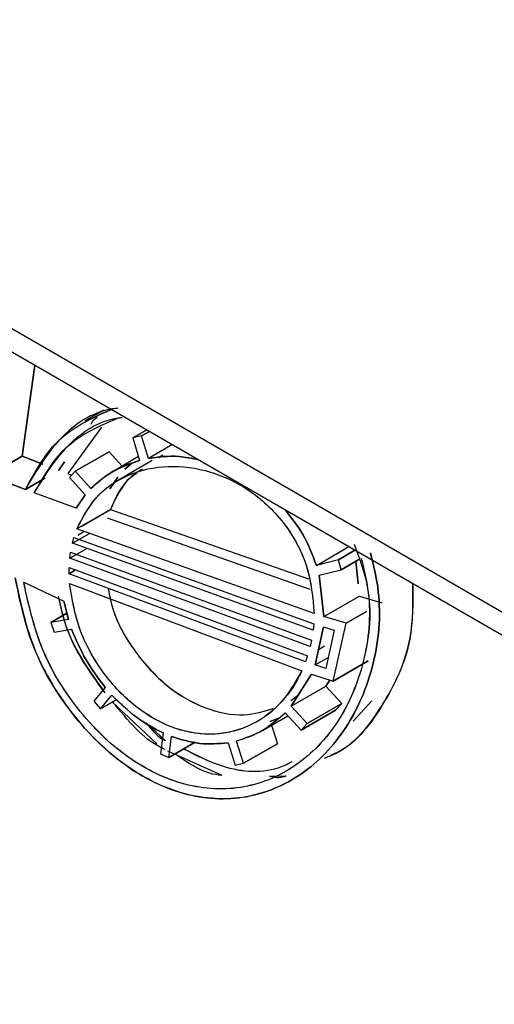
# Model space of a CAD drawing. Header units: inches. Extents: x 0.6 to 33.8, y 0 to 21.7.
# Tile 146 of 210: x 28.6747 to 28.7522, y 12.5568 to 12.7173. Entities that reach past the tile are written whole.
import ezdxf

# ---------------------------------------------------------------- set-up
doc = ezdxf.new("R2010")
doc.units = ezdxf.units.IN
doc.header["$MEASUREMENT"] = 0

msp = doc.modelspace()

# ---------------------------------------------------------------- linework, layer by layer
at = {"color": 7, "linetype": 'Continuous'}
for p, q in [((27.21680928, 13.5077937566), (28.9077585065, 12.5316295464)), ((27.2244365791, 13.4996192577), (28.9153858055, 12.5234550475)), ((28.6751051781, 12.6461009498), (28.6771864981, 12.6609645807)), ((28.677186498, 12.6609645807), (28.6751051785, 12.646100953)), ((28.6884713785, 12.6536194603), (28.6853228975, 12.6518018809)), ((28.6880489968, 12.6508391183), (28.6825548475, 12.6432887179)), ((28.6880634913, 12.6508471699), (28.6825548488, 12.6432887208)), ((28.6931688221, 12.6490869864), (28.6954650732, 12.6504125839)), ((28.6954650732, 12.6504125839), (28.6931688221, 12.6490869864)), ((28.6959017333, 12.6501605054), (28.6946116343, 12.649415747)), ((28.6946116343, 12.649415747), (28.6959017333, 12.6501605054)), ((28.6946116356, 12.6494157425), (28.6931688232, 12.6490869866)), ((28.6931688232, 12.6490869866), (28.6942870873, 12.6454291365)), ((28.6946133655, 12.6494100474), (28.6946116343, 12.649415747)), ((28.695723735, 12.6457543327), (28.6946116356, 12.6494157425)), ((28.689292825, 12.6468482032), (28.6837727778, 12.6436615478)), ((28.6837727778, 12.6436615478), (28.689292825, 12.6468482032)), ((28.6892926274, 12.646847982), (28.689292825, 12.6468482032)), ((28.6892928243, 12.6468482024), (28.6914326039, 12.644503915)), ((28.6996290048, 12.6480087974), (28.6957237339, 12.6457543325)), ((28.6996290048, 12.6480087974), (28.6957237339, 12.6457543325)), ((28.6751051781, 12.6461009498), (28.6696884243, 12.6429739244)), ((28.6696884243, 12.6429739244), (28.6751051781, 12.6461009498)), ((28.6785081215, 12.6448097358), (28.6751051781, 12.6461009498)), ((28.6751051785, 12.646100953), (28.6785081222, 12.6448097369)), ((28.6810908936, 12.6438297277), (28.6820571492, 12.6452078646)), ((28.6820534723, 12.6452096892), (28.6810908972, 12.6438297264)), ((28.6940993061, 12.6460433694), (28.6899521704, 12.6436492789)), ((28.6963616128, 12.6454008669), (28.6908202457, 12.6422019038)), ((28.6942853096, 12.6454349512), (28.6942870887, 12.6454291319)), ((28.6980763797, 12.6462364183), (28.6975308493, 12.6458682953)), ((28.6810908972, 12.6438297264), (28.6810494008, 12.6438454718)), ((28.6810494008, 12.6438454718), (28.6810908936, 12.6438297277)), ((28.683772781, 12.6436615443), (28.6828541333, 12.642626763)), ((28.686337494, 12.6408389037), (28.683772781, 12.6436615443)), ((28.6918651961, 12.6440299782), (28.6929223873, 12.6448487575)), ((28.6928614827, 12.6448228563), (28.6918651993, 12.6440299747)), ((28.6696884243, 12.6429739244), (28.6756442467, 12.6406854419)), ((28.6756442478, 12.6406854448), (28.6696884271, 12.6429739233)), ((28.6756442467, 12.6406854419), (28.67881604, 12.6425164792)), ((28.67881604, 12.6425164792), (28.6756442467, 12.6406854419)), ((28.6825548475, 12.6432887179), (28.6832275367, 12.6430473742)), ((28.6825548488, 12.6432887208), (28.6832275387, 12.6430473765)), ((28.6828543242, 12.642626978), (28.6828541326, 12.6426267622)), ((28.6828541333, 12.642626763), (28.685413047, 12.6398007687)), ((28.6894192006, 12.6408259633), (28.6907227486, 12.6426905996)), ((28.690724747, 12.6426934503), (28.6894192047, 12.6408259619)), ((28.6839253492, 12.6376544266), (28.6771003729, 12.6401399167)), ((28.6839253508, 12.6376544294), (28.6771003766, 12.6401399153)), ((28.6839253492, 12.6376544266), (28.6854130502, 12.6398007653)), ((28.685413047, 12.6398007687), (28.6839253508, 12.6376544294)), ((28.6854085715, 12.6398057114), (28.6854130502, 12.6398007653)), ((28.6895217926, 12.6374181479), (28.6840418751, 12.6342546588)), ((28.6847389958, 12.6346570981), (28.6895217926, 12.6374181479)), ((28.6895217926, 12.6374181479), (28.7218424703, 12.6261546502)), ((28.6895217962, 12.6374181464), (28.7218424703, 12.6261546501)), ((28.7221352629, 12.6243688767), (28.6890362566, 12.6360181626)), ((28.722135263, 12.6243688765), (28.6890362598, 12.6360181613)), ((28.7227717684, 12.6204867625), (28.6840418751, 12.6342546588)), ((28.7227717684, 12.620486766), (28.6840418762, 12.6342546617)), ((28.6833179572, 12.6319321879), (28.6860837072, 12.6335288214)), ((28.6833179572, 12.6319321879), (28.6835657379, 12.6328600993)), ((28.6844041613, 12.6325592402), (28.6833179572, 12.6319321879)), ((28.6833179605, 12.6319321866), (28.6835657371, 12.6328600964)), ((28.6835657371, 12.6328600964), (28.7227085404, 12.6188141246)), ((28.6835657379, 12.6328600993), (28.7227085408, 12.618814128)), ((28.6852422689, 12.6338279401), (28.6841911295, 12.6332211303)), ((28.6828990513, 12.6295015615), (28.6856506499, 12.6310900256)), ((28.7226056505, 12.617748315), (28.6833179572, 12.6319321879)), ((28.7226056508, 12.6177483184), (28.6833179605, 12.6319321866)), ((28.7231451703, 12.6283292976), (28.7284318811, 12.6313812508)), ((28.7231451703, 12.6283292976), (28.7284318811, 12.6313812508)), ((28.7267171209, 12.6292386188), (28.7294302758, 12.6308048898)), ((28.7294302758, 12.6308048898), (28.7267171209, 12.6292386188)), ((28.6828990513, 12.6295015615), (28.6830285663, 12.6304719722)), ((28.7221343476, 12.6151179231), (28.6828990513, 12.6295015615)), ((28.6828990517, 12.6295015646), (28.6830285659, 12.6304719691)), ((28.7221343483, 12.6151179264), (28.6828990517, 12.6295015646)), ((28.6839796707, 12.6301253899), (28.6828994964, 12.6295018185)), ((28.6830285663, 12.6304719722), (28.7223555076, 12.6161412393)), ((28.6830285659, 12.6304719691), (28.7223555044, 12.6161412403)), ((28.7267171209, 12.6292386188), (28.7231451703, 12.6283292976)), ((28.7267171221, 12.6292386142), (28.7231451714, 12.6283292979)), ((28.727168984, 12.6276173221), (28.7267171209, 12.6292386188)), ((28.7271689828, 12.6276173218), (28.7267171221, 12.6292386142)), ((28.7300576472, 12.6292849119), (28.727168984, 12.6276173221)), ((28.727168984, 12.6276173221), (28.7300576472, 12.6292849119)), ((28.682775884, 12.6269613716), (28.6827891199, 12.6279754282)), ((28.6827758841, 12.6269613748), (28.6827891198, 12.627975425)), ((28.6838515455, 12.6275823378), (28.68277621, 12.6269615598)), ((28.68277621, 12.6269615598), (28.6838515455, 12.6275823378)), ((28.6827891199, 12.6279754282), (28.7217048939, 12.6135768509)), ((28.6827891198, 12.627975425), (28.7217048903, 12.613576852)), ((28.7236039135, 12.6267119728), (28.727168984, 12.6276173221)), ((28.7236039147, 12.6267119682), (28.7271689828, 12.6276173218)), ((28.729932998, 12.6253486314), (28.7295449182, 12.6289889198)), ((28.7295449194, 12.6289889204), (28.7299340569, 12.6253387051)), ((28.7213676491, 12.6125972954), (28.6827758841, 12.6269613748)), ((28.721367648, 12.6125972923), (28.682775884, 12.6269613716)), ((28.7236039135, 12.6267119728), (28.7243599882, 12.6199934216)), ((28.7243599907, 12.6199934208), (28.7236039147, 12.6267119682)), ((28.6753769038, 12.6256073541), (28.6819036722, 12.6224846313)), ((28.6753769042, 12.6256073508), (28.6819036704, 12.6224846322)), ((28.6828465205, 12.6253660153), (28.7207580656, 12.6111256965)), ((28.6828465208, 12.6253660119), (28.7207580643, 12.6111256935)), ((28.683313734, 12.6232986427), (28.6833202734, 12.6233024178)), ((28.683313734, 12.6232986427), (28.6833202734, 12.6233024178)), ((28.7243599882, 12.6199934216), (28.7301477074, 12.6233346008)), ((28.7243661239, 12.6199969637), (28.7301477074, 12.6233346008)), ((28.7301477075, 12.6233346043), (28.7338070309, 12.6222498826)), ((28.6819036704, 12.6224846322), (28.6826612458, 12.6195142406)), ((28.6826612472, 12.6195142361), (28.6819036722, 12.6224846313)), ((28.682404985, 12.6205190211), (28.6797919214, 12.6190105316)), ((28.6797919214, 12.6190105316), (28.682404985, 12.6205190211)), ((28.6826612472, 12.6195142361), (28.6797919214, 12.6190105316)), ((28.6826612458, 12.6195142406), (28.6797919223, 12.6190105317)), ((28.684011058, 12.6202934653), (28.6839949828, 12.6202841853)), ((28.684011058, 12.6202934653), (28.6839949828, 12.6202841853)), ((28.727983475, 12.6188880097), (28.7243599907, 12.6199934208)), ((28.7279834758, 12.618888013), (28.7313032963, 12.6208045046)), ((28.7313032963, 12.6208045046), (28.7279834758, 12.618888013)), ((28.6797919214, 12.6190105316), (28.6803322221, 12.6174402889)), ((28.6797919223, 12.6190105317), (28.6803322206, 12.6174402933)), ((28.6803322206, 12.6174402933), (28.6831960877, 12.6179408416)), ((28.6803322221, 12.6174402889), (28.6831960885, 12.6179408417)), ((28.7227085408, 12.618814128), (28.7226056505, 12.617748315)), ((28.7242711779, 12.6183244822), (28.7229075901, 12.6120945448)), ((28.7229075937, 12.6120945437), (28.7242711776, 12.6183244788)), ((28.7242711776, 12.6183244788), (28.7260520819, 12.6177728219)), ((28.7258557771, 12.6094611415), (28.727983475, 12.6188880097)), ((28.7258557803, 12.6094611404), (28.7279834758, 12.618888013)), ((28.7279774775, 12.6188843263), (28.7279835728, 12.618887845)), ((28.7279835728, 12.618887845), (28.7279819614, 12.6188869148)), ((28.6803322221, 12.6174402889), (28.6803323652, 12.6174403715)), ((28.6803323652, 12.6174403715), (28.6803322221, 12.6174402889)), ((28.7239010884, 12.6170334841), (28.7240012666, 12.6170913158)), ((28.7240012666, 12.6170913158), (28.7239201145, 12.6170444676)), ((28.7260520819, 12.6177728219), (28.7246625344, 12.6115278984)), ((28.7260520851, 12.6177728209), (28.7246625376, 12.6115278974)), ((28.7223555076, 12.6161412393), (28.7221343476, 12.6151179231)), ((28.7233810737, 12.6145444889), (28.7244361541, 12.6151535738)), ((28.7244361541, 12.6151535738), (28.7234529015, 12.6145859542)), ((28.7237768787, 12.6160661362), (28.723731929, 12.6160401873)), ((28.7217048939, 12.6135768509), (28.721367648, 12.6125972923)), ((28.7229075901, 12.6120945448), (28.7250658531, 12.6133404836)), ((28.7229090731, 12.612095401), (28.7250658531, 12.6133404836)), ((28.7246625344, 12.6115278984), (28.7229075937, 12.6120945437)), ((28.7315909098, 12.6127719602), (28.7258557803, 12.6094611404)), ((28.7258557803, 12.6094611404), (28.7315909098, 12.6127719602)), ((28.726570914, 12.6126295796), (28.7265315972, 12.6126068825)), ((28.7265315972, 12.6126068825), (28.726570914, 12.6126295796)), ((28.7223116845, 12.6106123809), (28.7190356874, 12.6053768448)), ((28.7190356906, 12.6053768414), (28.7223116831, 12.6106123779)), ((28.7223116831, 12.6106123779), (28.7258557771, 12.6094611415)), ((28.688686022, 12.6084319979), (28.6868207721, 12.6062017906)), ((28.688686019, 12.6084320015), (28.6868207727, 12.6062017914)), ((28.6900172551, 12.6092005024), (28.6900140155, 12.6091986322)), ((28.6900172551, 12.6092005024), (28.6900140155, 12.6091986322)), ((28.7190356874, 12.6053768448), (28.7246742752, 12.6086319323)), ((28.7190356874, 12.6053768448), (28.7246742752, 12.6086319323)), ((28.7246742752, 12.6086319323), (28.7253116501, 12.6096378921)), ((28.725311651, 12.6096378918), (28.7246742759, 12.6086319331)), ((28.7246742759, 12.6086319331), (28.7272990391, 12.6058439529)), ((28.6879104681, 12.6049487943), (28.6897811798, 12.6071821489)), ((28.6879104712, 12.6049487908), (28.6897811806, 12.6071821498)), ((28.6911515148, 12.6079732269), (28.6911550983, 12.6079752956)), ((28.6911515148, 12.6079732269), (28.6911550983, 12.6079752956)), ((28.7189374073, 12.6063124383), (28.7201449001, 12.6071495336)), ((28.6868207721, 12.6062017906), (28.6879104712, 12.6049487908)), ((28.6868207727, 12.6062017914), (28.6879104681, 12.6049487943)), ((28.6905618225, 12.6064793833), (28.6879104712, 12.6049487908)), ((28.6879104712, 12.6049487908), (28.6905618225, 12.6064793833)), ((28.6898388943, 12.6060620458), (28.6971164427, 12.5992644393)), ((28.7216504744, 12.6025831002), (28.7190356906, 12.6053768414)), ((28.7272990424, 12.6058439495), (28.7216504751, 12.602583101)), ((28.7216504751, 12.602583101), (28.7272984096, 12.6058435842)), ((28.7272990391, 12.6058439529), (28.7262767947, 12.6047493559)), ((28.7291324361, 12.6029252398), (28.7321595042, 12.6062331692)), ((28.7143242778, 12.6014288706), (28.7184744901, 12.6038247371)), ((28.7180357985, 12.6042951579), (28.7206444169, 12.6014978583)), ((28.7262767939, 12.6047493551), (28.7206444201, 12.6014978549)), ((28.7206444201, 12.6014978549), (28.7262767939, 12.6047493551)), ((28.695361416, 12.6026460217), (28.6984882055, 12.5997608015)), ((28.7156139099, 12.6028960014), (28.716794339, 12.6033607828)), ((28.7168467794, 12.6034002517), (28.7156139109, 12.6028960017)), ((28.7158077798, 12.6022852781), (28.7167684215, 12.5992590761)), ((28.7206444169, 12.6014978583), (28.7216504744, 12.6025831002)), ((28.698112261, 12.6010125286), (28.6976861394, 12.5976160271)), ((28.6990626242, 12.5970329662), (28.6994998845, 12.600435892)), ((28.7033380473, 12.5995011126), (28.6990626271, 12.597032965)), ((28.6990626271, 12.597032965), (28.7033380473, 12.5995011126)), ((28.7087250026, 12.5994232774), (28.709892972, 12.5957941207)), ((28.7112483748, 12.5960724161), (28.7100862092, 12.5997049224)), ((28.7112483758, 12.5960724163), (28.716768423, 12.5992590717)), ((28.716768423, 12.5992590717), (28.7112483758, 12.5960724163)), ((28.7167684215, 12.5992590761), (28.7167630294, 12.5992579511)), ((28.7167663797, 12.5992655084), (28.716768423, 12.5992590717)), ((28.6976861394, 12.5976160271), (28.6990626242, 12.5970329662)), ((28.6988648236, 12.598100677), (28.7077030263, 12.5941254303)), ((28.699060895, 12.5970336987), (28.6990626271, 12.597032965)), ((28.6990626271, 12.597032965), (28.6990627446, 12.59703388)), ((28.709892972, 12.5957941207), (28.7112483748, 12.5960724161)), ((28.7112480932, 12.5960723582), (28.7112483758, 12.5960724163)), ((28.7178781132, 12.5939424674), (28.715482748, 12.5939855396))]:
    msp.add_line(p, q, dxfattribs=at)
for centre, major_axis, ratio, start_param, end_param in [((38.5217596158, -6.7232241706), (-14.19441946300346, 20.6824037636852), 0.234478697, 5.737407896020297, 5.916607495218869), ((38.4817060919, -6.7679143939), (-14.12451657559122, 20.70148472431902), 0.2348022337, 5.739571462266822, 5.918885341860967)]:
    msp.add_ellipse(centre, major_axis=major_axis, ratio=ratio, start_param=start_param, end_param=end_param, dxfattribs=at)
for points, knots in [([(28.38568897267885, 12.82924252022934), (28.4017493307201, 12.79720957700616), (28.44523448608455, 12.71047692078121), (28.52496097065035, 12.57373625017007), (28.60711284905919, 12.43975548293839), (28.65897001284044, 12.35890828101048), (28.67779954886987, 12.32955235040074)], [0, 0, 0, 0, 0.1854861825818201, 0.5022238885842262, 0.819255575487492, 1, 1, 1, 1]), ([(28.67564424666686, 12.64068544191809), (28.67730183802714, 12.64371509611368), (28.68056744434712, 12.64968379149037), (28.68681227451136, 12.65246129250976), (28.68988728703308, 12.65382895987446)], [0, 0, 0, 0, 0.5075906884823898, 1, 1, 1, 1]), ([(28.69077945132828, 12.65393459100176), (28.69048133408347, 12.65390013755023), (28.68671580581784, 12.65346495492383), (28.68072410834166, 12.64929998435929), (28.67735464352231, 12.64358597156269), (28.67564424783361, 12.6406854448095)], [0, 0, 0, 0, 0.0406142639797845, 0.513000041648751, 1, 1, 1, 1]), ([(28.68926784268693, 12.65351297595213), (28.68832653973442, 12.65318274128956), (28.68738401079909, 12.65285207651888), (28.68685166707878, 12.6520884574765), (28.6868509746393, 12.65208746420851)], [0, 0, 0, 0, 0.998699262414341, 0.9999999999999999, 0.9999999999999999, 0.9999999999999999, 0.9999999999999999]), ([(28.6771003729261, 12.64013991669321), (28.67871956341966, 12.64296900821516), (28.68191018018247, 12.64854373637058), (28.6878473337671, 12.65109493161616), (28.69077147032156, 12.65235143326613)], [0, 0, 0, 0, 0.5074851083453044, 1, 1, 1, 1]), ([(28.67710037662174, 12.64013991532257), (28.67876856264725, 12.64284472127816), (28.6820555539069, 12.64817426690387), (28.68771212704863, 12.65202240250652), (28.69120941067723, 12.65239644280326), (28.6914285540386, 12.65241988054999)], [0, 0, 0, 0, 0.4913354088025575, 0.9681265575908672, 0.9999999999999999, 0.9999999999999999, 0.9999999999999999, 0.9999999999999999]), ([(28.68636250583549, 12.65134844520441), (28.68651541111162, 12.65164197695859), (28.68675593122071, 12.65210370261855), (28.68722144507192, 12.65232627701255), (28.68739101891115, 12.65240735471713)], [0, 0, 0, 0, 0.6357276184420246, 1, 1, 1, 1]), ([(28.69428708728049, 12.64542913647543), (28.69278628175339, 12.64492410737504), (28.68978428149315, 12.64391391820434), (28.68748652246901, 12.64186399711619), (28.68633749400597, 12.64083890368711)], [0, 0, 0, 0, 0.499935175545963, 1, 1, 1, 1]), ([(28.68633749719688, 12.64083890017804), (28.68736860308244, 12.64177156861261), (28.68965239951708, 12.64383733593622), (28.69264539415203, 12.64486528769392), (28.69428708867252, 12.64542913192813)], [0, 0, 0, 0, 0.4514876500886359, 1, 1, 1, 1]), ([(28.69572373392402, 12.64575433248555), (28.69736893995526, 12.64598077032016), (28.70003305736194, 12.64634744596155), (28.70284317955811, 12.64575821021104), (28.70391793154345, 12.64553285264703)], [0, 0, 0, 0, 0.6175426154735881, 1, 1, 1, 1]), ([(28.70392036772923, 12.64553144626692), (28.70284495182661, 12.6457561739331), (28.70003433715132, 12.64634350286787), (28.69736915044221, 12.6459792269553), (28.69572373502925, 12.64575433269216)], [0, 0, 0, 0, 0.3826265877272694, 0.9999999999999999, 0.9999999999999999, 0.9999999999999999, 0.9999999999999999]), ([(28.69807637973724, 12.64623641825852), (28.69803319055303, 12.64622748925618), (28.69778477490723, 12.64617613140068), (28.69760536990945, 12.64600447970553), (28.69745715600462, 12.64586267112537)], [0, 0, 0, 0, 0.1738585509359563, 1, 1, 1, 1]), ([(28.68404187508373, 12.63425465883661), (28.68496048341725, 12.63602617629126), (28.68693957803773, 12.63984281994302), (28.69226659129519, 12.64339260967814), (28.69885234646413, 12.6448375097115), (28.70585018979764, 12.64392231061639), (28.71264033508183, 12.6406788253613), (28.7182355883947, 12.63527549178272), (28.72206901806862, 12.62816318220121), (28.72253292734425, 12.62309571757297), (28.7227717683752, 12.6204867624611)], [0, 0, 0, 0, 0.1159601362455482, 0.2498301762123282, 0.376234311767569, 0.5013803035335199, 0.625307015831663, 0.7511826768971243, 0.8718978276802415, 0.9999999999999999, 0.9999999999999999, 0.9999999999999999, 0.9999999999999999]), ([(28.68404187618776, 12.63425466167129), (28.68506377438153, 12.63618026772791), (28.68707651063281, 12.63997295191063), (28.6924552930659, 12.64342816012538), (28.69885204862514, 12.64483796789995), (28.70585027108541, 12.64392207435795), (28.71263954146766, 12.64067715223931), (28.71825933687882, 12.63524887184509), (28.72207908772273, 12.62812523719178), (28.72253842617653, 12.62305992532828), (28.72277176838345, 12.6204867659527)], [0, 0, 0, 0, 0.1268445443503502, 0.2498337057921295, 0.3762405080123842, 0.5013967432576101, 0.6253288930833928, 0.7511979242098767, 0.8736094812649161, 0.9999999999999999, 0.9999999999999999, 0.9999999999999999, 0.9999999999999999]), ([(28.69478480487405, 12.64401526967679), (28.69417951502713, 12.64364841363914), (28.6917407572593, 12.64217032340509), (28.69047408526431, 12.63945759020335), (28.6895217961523, 12.63741814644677)], [0, 0, 0, 0, 0.2481959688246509, 1, 1, 1, 1]), ([(28.69385429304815, 12.64334722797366), (28.69350674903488, 12.64312119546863), (28.69144911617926, 12.6417829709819), (28.6903965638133, 12.63939924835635), (28.68952179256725, 12.63741814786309)], [0, 0, 0, 0, 0.1689047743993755, 1, 1, 1, 1]), ([(28.71795295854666, 12.63743060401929), (28.71901331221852, 12.63612287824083), (28.72124068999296, 12.63337587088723), (28.72249039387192, 12.63006435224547), (28.72314517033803, 12.62832929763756)], [0, 0, 0, 0, 0.4760547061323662, 1, 1, 1, 1]), ([(28.72314517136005, 12.62832929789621), (28.72249039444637, 12.63006435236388), (28.7212406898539, 12.63337587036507), (28.71901331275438, 12.63612287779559), (28.71795295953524, 12.6374306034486)], [0, 0, 0, 0, 0.5239453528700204, 1, 1, 1, 1]), ([(28.72929094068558, 12.63177706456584), (28.73016810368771, 12.62941114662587), (28.73242929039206, 12.62331218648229), (28.73141841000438, 12.61305527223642), (28.72744050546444, 12.60305161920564), (28.72065820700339, 12.59562689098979), (28.71198661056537, 12.5916494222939), (28.70239333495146, 12.59179524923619), (28.69273775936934, 12.59613847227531), (28.68429038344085, 12.60407147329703), (28.67779331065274, 12.61451842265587), (28.67617494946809, 12.62194510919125), (28.67537690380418, 12.62560735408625)], [0, 0, 0, 0, 0.0660885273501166, 0.1703657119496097, 0.2739095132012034, 0.3787678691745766, 0.4810975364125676, 0.5861554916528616, 0.6869599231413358, 0.7930905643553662, 0.8979688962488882, 1, 1, 1, 1]), ([(28.67398250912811, 12.62628884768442), (28.67482632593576, 12.62230651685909), (28.67648970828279, 12.61445630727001), (28.68326779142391, 12.60341499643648), (28.69203459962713, 12.59497888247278), (28.70221008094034, 12.59024145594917), (28.71238333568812, 12.58999673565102), (28.72157926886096, 12.59416561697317), (28.72876347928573, 12.60201003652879), (28.73308128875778, 12.61259677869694), (28.73385581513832, 12.62265243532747), (28.73240390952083, 12.62851402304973), (28.7319433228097, 12.63037348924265)], [0, 0, 0, 0, 0.1069630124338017, 0.2108519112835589, 0.3179040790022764, 0.4217632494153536, 0.5287903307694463, 0.633116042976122, 0.7399739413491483, 0.8455311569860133, 0.9509979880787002, 0.9999999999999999, 0.9999999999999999, 0.9999999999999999, 0.9999999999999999]), ([(28.73194592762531, 12.6303749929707), (28.73240563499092, 12.62851502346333), (28.73385447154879, 12.62265305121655), (28.73308159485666, 12.6125968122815), (28.72876387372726, 12.6020093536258), (28.7215823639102, 12.594161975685), (28.71238737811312, 12.58999071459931), (28.70232257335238, 12.59023132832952), (28.69228002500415, 12.59483265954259), (28.68338120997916, 12.60320607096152), (28.67647359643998, 12.61439613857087), (28.67479831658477, 12.62239410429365), (28.6739825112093, 12.62628884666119)], [0, 0, 0, 0, 0.0490093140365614, 0.1544601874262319, 0.2600026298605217, 0.3668515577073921, 0.4711763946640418, 0.5782104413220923, 0.6785996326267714, 0.7850531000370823, 0.8953280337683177, 1, 1, 1, 1]), ([(28.73044378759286, 12.62950782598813), (28.73084953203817, 12.62785619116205), (28.73218381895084, 12.62242480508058), (28.73146567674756, 12.61304350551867), (28.72742430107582, 12.60304825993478), (28.72065928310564, 12.59563159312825), (28.71198168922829, 12.5916549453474), (28.70235910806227, 12.59180370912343), (28.69270253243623, 12.59616795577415), (28.68434960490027, 12.60403859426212), (28.67785737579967, 12.61441015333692), (28.67621163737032, 12.62183924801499), (28.67537690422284, 12.62560735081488)], [0, 0, 0, 0, 0.0462132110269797, 0.1519717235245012, 0.2578278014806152, 0.3650215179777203, 0.4696220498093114, 0.5770035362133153, 0.6811439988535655, 0.7885094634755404, 0.8927301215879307, 1, 1, 1, 1]), ([(28.72075806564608, 12.61112569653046), (28.72063809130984, 12.61087410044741), (28.71964364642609, 12.60878866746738), (28.71704746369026, 12.60519070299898), (28.71198032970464, 12.60165775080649), (28.70583449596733, 12.60039434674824), (28.69931374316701, 12.60166589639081), (28.69314817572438, 12.60530197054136), (28.68790096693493, 12.61099565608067), (28.68405827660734, 12.61802642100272), (28.68324948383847, 12.62292527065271), (28.68284652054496, 12.62536601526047)], [0, 0, 0, 0, 0.0153419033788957, 0.1271661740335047, 0.2501211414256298, 0.3806654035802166, 0.5009762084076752, 0.6251437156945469, 0.7508558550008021, 0.8758693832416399, 1, 1, 1, 1]), ([(28.72075806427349, 12.61112569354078), (28.7196054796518, 12.60915538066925), (28.71733708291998, 12.60527761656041), (28.71201862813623, 12.60172299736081), (28.70591673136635, 12.60038498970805), (28.69939481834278, 12.60162316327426), (28.69315582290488, 12.60529724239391), (28.68793994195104, 12.61095455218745), (28.68408537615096, 12.61797726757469), (28.68326376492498, 12.62287749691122), (28.6828465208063, 12.62536601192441)], [0, 0, 0, 0, 0.1270209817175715, 0.2499894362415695, 0.3760739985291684, 0.5009129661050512, 0.6247117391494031, 0.7508345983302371, 0.8734647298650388, 1, 1, 1, 1]), ([(28.68915858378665, 12.62458569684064), (28.68936589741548, 12.62345760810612), (28.69002496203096, 12.61987133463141), (28.69337518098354, 12.61411353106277), (28.69859005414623, 12.60840021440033), (28.70486442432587, 12.60480591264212), (28.71100324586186, 12.60349352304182), (28.71457629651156, 12.60455941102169), (28.71615015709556, 12.60502891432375)], [0, 0, 0, 0, 0.0875468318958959, 0.2783175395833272, 0.4700803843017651, 0.6596102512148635, 0.8500648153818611, 1, 1, 1, 1]), ([(28.68917405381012, 12.62457993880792), (28.68939214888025, 12.62340682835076), (28.69005857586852, 12.61982218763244), (28.69341348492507, 12.61407268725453), (28.69859747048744, 12.60839617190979), (28.70487104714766, 12.60480449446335), (28.7110056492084, 12.6034934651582), (28.7145798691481, 12.60456168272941), (28.7161554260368, 12.60503256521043)], [0, 0, 0, 0, 0.0910132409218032, 0.2781066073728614, 0.4704390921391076, 0.6593883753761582, 0.8498545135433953, 1, 1, 1, 1]), ([(28.72445208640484, 12.59691567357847), (28.72526104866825, 12.59724591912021), (28.72928833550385, 12.59888999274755), (28.73443673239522, 12.60570905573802), (28.73894472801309, 12.61529180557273), (28.73890456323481, 12.62233935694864), (28.7388874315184, 12.62534539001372)], [0, 0, 0, 0, 0.0865024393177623, 0.4306383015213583, 0.7571468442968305, 1, 1, 1, 1]), ([(28.73889343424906, 12.62534192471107), (28.73890000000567, 12.62225464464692), (28.73891524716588, 12.61508528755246), (28.73431356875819, 12.60560593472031), (28.72950090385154, 12.59909625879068), (28.72593173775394, 12.59758295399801), (28.72546445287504, 12.59738482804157)], [0, 0, 0, 0, 0.258871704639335, 0.601158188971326, 0.947782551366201, 1, 1, 1, 1]), ([(28.68101010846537, 12.62333324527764), (28.68142410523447, 12.62146265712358), (28.6826720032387, 12.6158241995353), (28.68624836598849, 12.610875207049), (28.68863825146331, 12.60756806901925)], [0, 0, 0, 0, 0.3317552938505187, 1, 1, 1, 1]), ([(28.68851221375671, 12.60769963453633), (28.68623048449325, 12.61088727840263), (28.68271856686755, 12.61579353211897), (28.68147153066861, 12.62137618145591), (28.6810347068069, 12.62333172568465)], [0, 0, 0, 0, 0.6497103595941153, 1, 1, 1, 1]), ([(28.68319608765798, 12.61794084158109), (28.6839107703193, 12.61624037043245), (28.68534013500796, 12.61283942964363), (28.68757072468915, 12.6099011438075), (28.68868601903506, 12.60843200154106)], [0, 0, 0, 0, 0.5000002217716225, 1, 1, 1, 1]), ([(28.68978117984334, 12.60718214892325), (28.69108579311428, 12.60589720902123), (28.69366698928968, 12.60335493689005), (28.69664127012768, 12.60178765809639), (28.69811226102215, 12.60101252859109)], [0, 0, 0, 0, 0.5054297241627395, 1, 1, 1, 1]), ([(28.69811226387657, 12.60101252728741), (28.69663242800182, 12.60179100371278), (28.69365704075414, 12.6033562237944), (28.6910776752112, 12.60590235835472), (28.68978118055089, 12.60718214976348)], [0, 0, 0, 0, 0.497359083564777, 1, 1, 1, 1]), ([(28.69848328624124, 12.59829686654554), (28.69825602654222, 12.59839699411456), (28.6949968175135, 12.59983295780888), (28.69234926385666, 12.60307419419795), (28.68988632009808, 12.6060894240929)], [0, 0, 0, 0, 0.0697284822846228, 1, 1, 1, 1]), ([(28.71803579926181, 12.60429515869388), (28.71672673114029, 12.6031551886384), (28.71434015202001, 12.60107689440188), (28.71140940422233, 12.60013167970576), (28.71008620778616, 12.59970492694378)], [0, 0, 0, 0, 0.5485123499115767, 1, 1, 1, 1]), ([(28.7100862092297, 12.59970492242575), (28.71154840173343, 12.60018759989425), (28.71447240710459, 12.60115282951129), (28.71684810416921, 12.60324780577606), (28.71803579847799, 12.60429515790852)], [0, 0, 0, 0, 0.5000649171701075, 1, 1, 1, 1]), ([(28.69533475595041, 12.60266185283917), (28.69630152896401, 12.60148391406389), (28.69727875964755, 12.6002932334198), (28.69847539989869, 12.59976643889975), (28.69848820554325, 12.59976080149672)], [0, 0, 0, 0, 0.9892986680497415, 1, 1, 1, 1]), ([(28.69949988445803, 12.60043589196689), (28.70104127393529, 12.5999639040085), (28.7041580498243, 12.59900951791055), (28.70719165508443, 12.59928435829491), (28.70872500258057, 12.59942327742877)], [0, 0, 0, 0, 0.4945461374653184, 1, 1, 1, 1]), ([(28.70872500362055, 12.59942327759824), (28.70718459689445, 12.59928258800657), (28.70415165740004, 12.59900558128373), (28.70103407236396, 12.5999641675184), (28.69949988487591, 12.60043589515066)], [0, 0, 0, 0, 0.5078923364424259, 1, 1, 1, 1]), ([(28.7077030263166, 12.59412543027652), (28.70768194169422, 12.59412577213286), (28.70509916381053, 12.59416764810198), (28.70255468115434, 12.59588683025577), (28.70003097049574, 12.59759197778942)], [0, 0, 0, 0, 0.0081635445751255, 0.9999999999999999, 0.9999999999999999, 0.9999999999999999, 0.9999999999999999]), ([(28.70146819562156, 12.59842167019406), (28.70354942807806, 12.59737376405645), (28.7088037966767, 12.59472817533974), (28.71519632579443, 12.59435654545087), (28.71862890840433, 12.59605568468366), (28.7191960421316, 12.5963364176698)], [0, 0, 0, 0, 0.3538066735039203, 0.8932354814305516, 1, 1, 1, 1]), ([(28.70148829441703, 12.59843327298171), (28.70356232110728, 12.59738366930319), (28.70880788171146, 12.59472904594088), (28.71519300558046, 12.59436345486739), (28.7186257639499, 12.59606136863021), (28.71919312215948, 12.59634199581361)], [0, 0, 0, 0, 0.3531139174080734, 0.8930841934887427, 1, 1, 1, 1]), ([(28.71545679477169, 12.59397377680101), (28.71630351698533, 12.5938104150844), (28.71726128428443, 12.59362562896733), (28.71808096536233, 12.59402239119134), (28.71817600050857, 12.59406839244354)], [0, 0, 0, 0, 0.8840583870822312, 1, 1, 1, 1])]:
    msp.add_open_spline(points, degree=3, knots=knots, dxfattribs=at)
msp.add_open_spline([(28.68868602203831, 12.60843199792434), (28.68757058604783, 12.60990106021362), (28.68533971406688, 12.61283918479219), (28.68391063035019, 12.61624028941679), (28.68319608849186, 12.61794084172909)], degree=3, dxfattribs=at)

doc.saveas('drawing.dxf')
